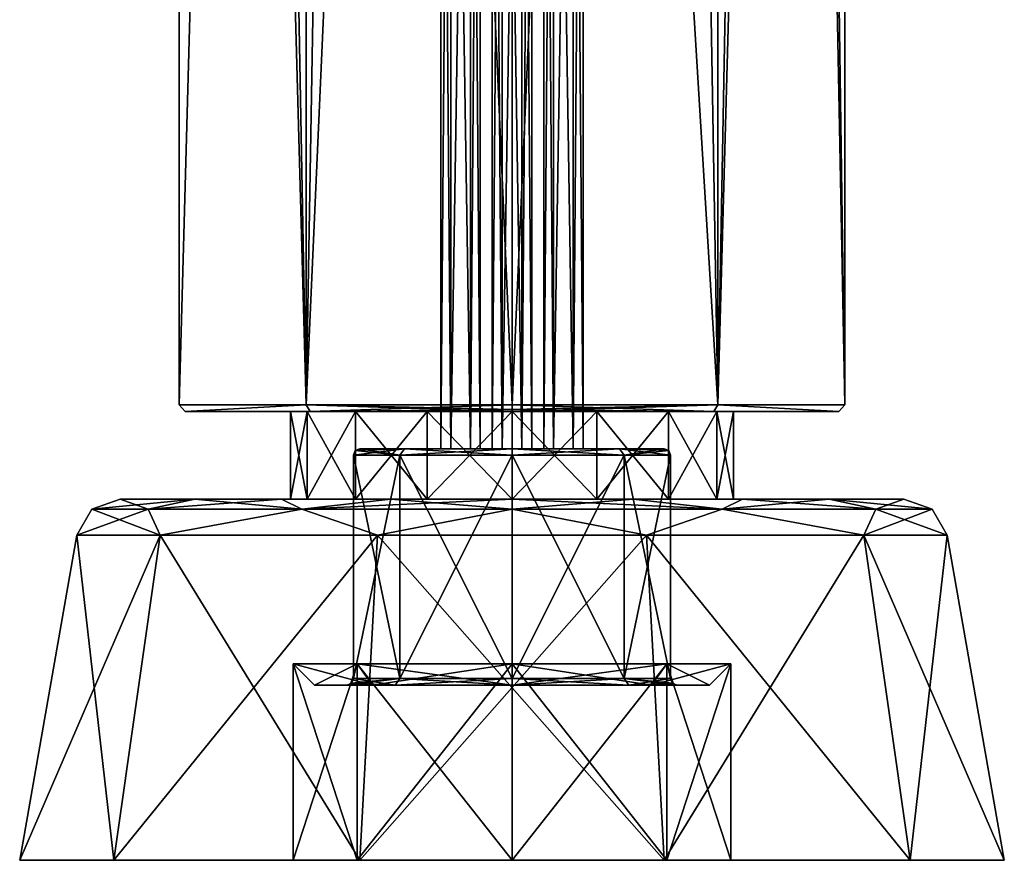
# Model space of a CAD drawing. Header units: millimetres. Extents: x -322 to 175, y 0 to 232.
# Tile 1 of 157: x -322 to -278, y 0 to 38. Entities that reach past the tile are written whole.
import ezdxf

# ---------------------------------------------------------------- set-up
doc = ezdxf.new("R2010")
doc.units = ezdxf.units.MM
doc.header["$LTSCALE"] = 65.185185
for name, color, linetype in [('1', 7, 'CONTINUOUS'), ('11', 7, 'CONTINUOUS'), ('12', 7, 'CONTINUOUS'), ('2', 7, 'CONTINUOUS'), ('218', 7, 'CONTINUOUS'), ('219', 7, 'CONTINUOUS'), ('220', 7, 'CONTINUOUS'), ('221', 7, 'CONTINUOUS'), ('222', 7, 'CONTINUOUS'), ('225', 7, 'CONTINUOUS'), ('226', 7, 'CONTINUOUS'), ('227', 7, 'CONTINUOUS'), ('228', 7, 'CONTINUOUS'), ('229', 7, 'CONTINUOUS'), ('230', 7, 'CONTINUOUS'), ('231', 7, 'CONTINUOUS'), ('232', 7, 'CONTINUOUS'), ('233', 7, 'CONTINUOUS'), ('235', 7, 'CONTINUOUS'), ('236', 7, 'CONTINUOUS'), ('237', 7, 'CONTINUOUS'), ('238', 7, 'CONTINUOUS'), ('239', 7, 'CONTINUOUS'), ('240', 7, 'CONTINUOUS'), ('241', 7, 'CONTINUOUS'), ('242', 7, 'CONTINUOUS'), ('3', 7, 'CONTINUOUS'), ('4', 7, 'CONTINUOUS'), ('5', 7, 'CONTINUOUS'), ('6', 7, 'CONTINUOUS'), ('7', 7, 'CONTINUOUS'), ('8', 7, 'CONTINUOUS'), ('9', 7, 'CONTINUOUS')]:
    doc.layers.add(name, color=color, linetype=linetype)

msp = doc.modelspace()

# ---------------------------------------------------------------- linework, layer by layer
at = {"layer": '1', "linetype": 'CONTINUOUS'}
for points in [[(-314.495, 16.5, -10.523), (-317.912, 16.5), (-303.875, 16.5, -9.354), (-314.495, 16.5, -10.523)], [(-317.912, 16.5), (-314.495, 16.5, 10.523), (-310.125, 16.5), (-317.912, 16.5)], [(-317.912, 16.5), (-310.125, 16.5), (-309.354, 16.5, -3.875), (-317.912, 16.5)], [(-303.875, 16.5, -9.354), (-317.912, 16.5), (-307.159, 16.5, -7.159), (-303.875, 16.5, -9.354)], [(-307.159, 16.5, -7.159), (-317.912, 16.5), (-309.354, 16.5, -3.875), (-307.159, 16.5, -7.159)], [(-310.532, 16.5, -14.489), (-314.495, 16.5, -10.523), (-289.468, 16.5, -14.489), (-310.532, 16.5, -14.489)], [(-289.468, 16.5, -14.489), (-314.495, 16.5, -10.523), (-285.505, 16.5, -10.523), (-289.468, 16.5, -14.489)], [(-285.505, 16.5, -10.523), (-314.495, 16.5, -10.523), (-300, 16.5, -10.125), (-285.505, 16.5, -10.523)], [(-300, 16.5, -10.125), (-314.495, 16.5, -10.523), (-303.875, 16.5, -9.354), (-300, 16.5, -10.125)], [(-310.532, 16.5, 14.489), (-285.505, 16.5, 10.523), (-314.495, 16.5, 10.523), (-310.532, 16.5, 14.489)], [(-314.495, 16.5, 10.523), (-285.505, 16.5, 10.523), (-300, 16.5, 10.125), (-314.495, 16.5, 10.523)], [(-310.125, 16.5), (-314.495, 16.5, 10.523), (-309.354, 16.5, 3.875), (-310.125, 16.5)], [(-309.354, 16.5, 3.875), (-314.495, 16.5, 10.523), (-307.159, 16.5, 7.159), (-309.354, 16.5, 3.875)], [(-307.159, 16.5, 7.159), (-314.495, 16.5, 10.523), (-303.875, 16.5, 9.354), (-307.159, 16.5, 7.159)], [(-303.875, 16.5, 9.354), (-314.495, 16.5, 10.523), (-300, 16.5, 10.125), (-303.875, 16.5, 9.354)], [(-305.537, 16.5, -17.035), (-310.532, 16.5, -14.489), (-294.463, 16.5, -17.035), (-305.537, 16.5, -17.035)], [(-294.463, 16.5, -17.035), (-310.532, 16.5, -14.489), (-289.468, 16.5, -14.489), (-294.463, 16.5, -17.035)], [(-289.468, 16.5, 14.489), (-285.505, 16.5, 10.523), (-310.532, 16.5, 14.489), (-289.468, 16.5, 14.489)], [(-305.537, 16.5, 17.035), (-289.468, 16.5, 14.489), (-310.532, 16.5, 14.489), (-305.537, 16.5, 17.035)], [(-300, 16.5, -17.912), (-305.537, 16.5, -17.035), (-294.463, 16.5, -17.035), (-300, 16.5, -17.912)], [(-294.463, 16.5, 17.035), (-289.468, 16.5, 14.489), (-305.537, 16.5, 17.035), (-294.463, 16.5, 17.035)], [(-300, 16.5, 17.912), (-294.463, 16.5, 17.035), (-305.537, 16.5, 17.035), (-300, 16.5, 17.912)], [(-296.125, 16.5, -9.354), (-285.505, 16.5, -10.523), (-300, 16.5, -10.125), (-296.125, 16.5, -9.354)], [(-300, 16.5, 10.125), (-285.505, 16.5, 10.523), (-296.125, 16.5, 9.354), (-300, 16.5, 10.125)], [(-292.841, 16.5, -7.159), (-285.505, 16.5, -10.523), (-296.125, 16.5, -9.354), (-292.841, 16.5, -7.159)], [(-285.505, 16.5, 10.523), (-282.088, 16.5), (-296.125, 16.5, 9.354), (-285.505, 16.5, 10.523)], [(-296.125, 16.5, 9.354), (-282.088, 16.5), (-292.841, 16.5, 7.159), (-296.125, 16.5, 9.354)], [(-290.646, 16.5, -3.875), (-285.505, 16.5, -10.523), (-292.841, 16.5, -7.159), (-290.646, 16.5, -3.875)], [(-292.841, 16.5, 7.159), (-282.088, 16.5), (-290.646, 16.5, 3.875), (-292.841, 16.5, 7.159)], [(-289.875, 16.5), (-285.505, 16.5, -10.523), (-290.646, 16.5, -3.875), (-289.875, 16.5)], [(-290.646, 16.5, 3.875), (-282.088, 16.5), (-289.875, 16.5), (-290.646, 16.5, 3.875)], [(-282.088, 16.5), (-285.505, 16.5, -10.523), (-289.875, 16.5), (-282.088, 16.5)]]:
    msp.add_3dface(points, dxfattribs=at)
at = {"layer": '11', "linetype": 'CONTINUOUS'}
for points in [[(-315.217, 20.8, 4.944), (-309.405, 20.8, 12.944), (-315.217, 232.2, 4.944), (-315.217, 20.8, 4.944)], [(-315.217, 232.2, 4.944), (-309.405, 20.8, 12.944), (-312.257, 174.5, 10.285), (-315.217, 232.2, 4.944)], [(-315.217, 20.8, -4.944), (-315.217, 20.8, 4.944), (-315.217, 232.2, -4.944), (-315.217, 20.8, -4.944)], [(-315.217, 232.2, -4.944), (-315.217, 20.8, 4.944), (-315.217, 232.2, 4.944), (-315.217, 232.2, -4.944)], [(-309.405, 20.8, -12.944), (-315.217, 20.8, -4.944), (-309.405, 232.2, -12.944), (-309.405, 20.8, -12.944)], [(-309.405, 232.2, -12.944), (-315.217, 20.8, -4.944), (-315.217, 232.2, -4.944), (-309.405, 232.2, -12.944)], [(-300, 20.8, -16), (-309.405, 20.8, -12.944), (-300, 232.2, -16), (-300, 20.8, -16)], [(-300, 232.2, -16), (-309.405, 20.8, -12.944), (-309.405, 232.2, -12.944), (-300, 232.2, -16)], [(-312.257, 174.5, 10.285), (-309.405, 20.8, 12.944), (-306.762, 174.5, 14.501), (-312.257, 174.5, 10.285)], [(-309.405, 20.8, 12.944), (-300, 20.8, 16), (-306.762, 174.5, 14.501), (-309.405, 20.8, 12.944)], [(-306.762, 174.5, 14.501), (-300, 20.8, 16), (-300, 174.5, 16), (-306.762, 174.5, 14.501)]]:
    msp.add_3dface(points, dxfattribs=at)
at = {"layer": '12', "linetype": 'CONTINUOUS'}
for points in [[(-300, 20.8, -16), (-300, 232.2, -16), (-290.595, 232.2, -12.944), (-300, 20.8, -16)], [(-290.595, 20.8, -12.944), (-300, 20.8, -16), (-290.595, 232.2, -12.944), (-290.595, 20.8, -12.944)], [(-284.783, 20.8, -4.944), (-290.595, 20.8, -12.944), (-284.783, 232.2, -4.944), (-284.783, 20.8, -4.944)], [(-284.783, 232.2, -4.944), (-290.595, 20.8, -12.944), (-290.595, 232.2, -12.944), (-284.783, 232.2, -4.944)], [(-287.743, 228.5, 10.285), (-284.783, 20.8, 4.944), (-284.783, 232.2, 4.944), (-287.743, 228.5, 10.285)], [(-284.783, 20.8, 4.944), (-284.783, 20.8, -4.944), (-284.783, 232.2, 4.944), (-284.783, 20.8, 4.944)], [(-284.783, 232.2, 4.944), (-284.783, 20.8, -4.944), (-284.783, 232.2, -4.944), (-284.783, 232.2, 4.944)], [(-287.743, 174.5, 10.285), (-284.783, 20.8, 4.944), (-287.743, 228.5, 10.285), (-287.743, 174.5, 10.285)], [(-300, 174.5, 16), (-300, 20.8, 16), (-290.595, 20.8, 12.944), (-300, 174.5, 16)], [(-300, 174.5, 16), (-290.595, 20.8, 12.944), (-293.238, 174.5, 14.501), (-300, 174.5, 16)], [(-293.238, 174.5, 14.501), (-290.595, 20.8, 12.944), (-287.743, 174.5, 10.285), (-293.238, 174.5, 14.501)], [(-290.595, 20.8, 12.944), (-284.783, 20.8, 4.944), (-287.743, 174.5, 10.285), (-290.595, 20.8, 12.944)]]:
    msp.add_3dface(points, dxfattribs=at)
at = {"layer": '2', "linetype": 'CONTINUOUS'}
for points in [[(-310, 0), (-307.071, 0, 7.071), (-322.5, 0), (-310, 0)], [(-310, 0), (-322.5, 0), (-318.203, 0, -13.225), (-310, 0)], [(-322.5, 0), (-307.071, 0, 7.071), (-318.203, 0, 13.225), (-322.5, 0)], [(-307.071, 0, -7.071), (-310, 0), (-318.203, 0, -13.225), (-307.071, 0, -7.071)], [(-300, 0, -10), (-307.071, 0, -7.071), (-318.203, 0, -13.225), (-300, 0, -10)], [(-281.797, 0, -13.225), (-300, 0, -10), (-318.203, 0, -13.225), (-281.797, 0, -13.225)], [(-307.071, 0, 7.071), (-300, 0, 10), (-318.203, 0, 13.225), (-307.071, 0, 7.071)], [(-318.203, 0, 13.225), (-300, 0, 10), (-281.797, 0, 13.225), (-318.203, 0, 13.225)], [(-306.953, 0, 21.399), (-318.203, 0, 13.225), (-293.047, 0, 21.399), (-306.953, 0, 21.399)], [(-293.047, 0, 21.399), (-318.203, 0, 13.225), (-281.797, 0, 13.225), (-293.047, 0, 21.399)], [(-306.953, 0, -21.399), (-281.797, 0, -13.225), (-318.203, 0, -13.225), (-306.953, 0, -21.399)], [(-293.047, 0, -21.399), (-281.797, 0, -13.225), (-306.953, 0, -21.399), (-293.047, 0, -21.399)], [(-292.929, 0, -7.071), (-300, 0, -10), (-281.797, 0, -13.225), (-292.929, 0, -7.071)], [(-300, 0, 10), (-292.929, 0, 7.071), (-281.797, 0, 13.225), (-300, 0, 10)], [(-290, 0), (-292.929, 0, -7.071), (-277.5, 0), (-290, 0)], [(-277.5, 0), (-292.929, 0, -7.071), (-281.797, 0, -13.225), (-277.5, 0)], [(-292.929, 0, 7.071), (-290, 0), (-281.797, 0, 13.225), (-292.929, 0, 7.071)], [(-281.797, 0, 13.225), (-290, 0), (-277.5, 0), (-281.797, 0, 13.225)]]:
    msp.add_3dface(points, dxfattribs=at)
at = {"layer": '218', "linetype": 'CONTINUOUS'}
for points in [[(-306.382, 8, 6.382), (-309.025, 8), (-305.34, 8, 5.338), (-306.382, 8, 6.382)], [(-309.025, 8), (-306.382, 8, -6.382), (-307.55, 8), (-309.025, 8)], [(-305.34, 8, 5.338), (-309.025, 8), (-307.55, 8), (-305.34, 8, 5.338)], [(-307.55, 8), (-306.382, 8, -6.382), (-305.34, 8, -5.338), (-307.55, 8)], [(-300, 8, 9.025), (-306.382, 8, 6.382), (-300, 8, 7.55), (-300, 8, 9.025)], [(-300, 8, 7.55), (-306.382, 8, 6.382), (-305.34, 8, 5.338), (-300, 8, 7.55)], [(-306.382, 8, -6.382), (-300, 8, -9.025), (-300, 8, -7.55), (-306.382, 8, -6.382)], [(-305.34, 8, -5.338), (-306.382, 8, -6.382), (-300, 8, -7.55), (-305.34, 8, -5.338)], [(-293.618, 8, 6.382), (-300, 8, 9.025), (-300, 8, 7.55), (-293.618, 8, 6.382)], [(-294.66, 8, 5.338), (-293.618, 8, 6.382), (-300, 8, 7.55), (-294.66, 8, 5.338)], [(-300, 8, -9.025), (-293.618, 8, -6.382), (-300, 8, -7.55), (-300, 8, -9.025)], [(-300, 8, -7.55), (-293.618, 8, -6.382), (-294.66, 8, -5.338), (-300, 8, -7.55)], [(-292.45, 8), (-293.618, 8, 6.382), (-294.66, 8, 5.338), (-292.45, 8)], [(-293.618, 8, -6.382), (-290.975, 8), (-294.66, 8, -5.338), (-293.618, 8, -6.382)], [(-290.975, 8), (-292.45, 8), (-294.66, 8, -5.338), (-290.975, 8)], [(-290.975, 8), (-293.618, 8, 6.382), (-292.45, 8), (-290.975, 8)]]:
    msp.add_3dface(points, dxfattribs=at)
at = {"layer": '219', "linetype": 'CONTINUOUS'}
for points in [[(-309.354, 16.5, -3.875), (-310.125, 16.5), (-309.354, 20.5, -3.875), (-309.354, 16.5, -3.875)], [(-310.125, 16.5), (-310.125, 20.5), (-309.354, 20.5, -3.875), (-310.125, 16.5)], [(-307.159, 16.5, -7.159), (-309.354, 16.5, -3.875), (-307.159, 20.5, -7.159), (-307.159, 16.5, -7.159)], [(-309.354, 16.5, -3.875), (-309.354, 20.5, -3.875), (-307.159, 20.5, -7.159), (-309.354, 16.5, -3.875)], [(-303.875, 16.5, -9.354), (-307.159, 16.5, -7.159), (-303.875, 20.5, -9.354), (-303.875, 16.5, -9.354)], [(-307.159, 16.5, -7.159), (-307.159, 20.5, -7.159), (-303.875, 20.5, -9.354), (-307.159, 16.5, -7.159)], [(-300, 16.5, -10.125), (-303.875, 16.5, -9.354), (-300, 20.5, -10.125), (-300, 16.5, -10.125)], [(-303.875, 16.5, -9.354), (-303.875, 20.5, -9.354), (-300, 20.5, -10.125), (-303.875, 16.5, -9.354)], [(-296.125, 16.5, -9.354), (-300, 16.5, -10.125), (-296.125, 20.5, -9.354), (-296.125, 16.5, -9.354)], [(-300, 16.5, -10.125), (-300, 20.5, -10.125), (-296.125, 20.5, -9.354), (-300, 16.5, -10.125)], [(-292.841, 16.5, -7.159), (-296.125, 16.5, -9.354), (-292.841, 20.5, -7.159), (-292.841, 16.5, -7.159)], [(-296.125, 16.5, -9.354), (-296.125, 20.5, -9.354), (-292.841, 20.5, -7.159), (-296.125, 16.5, -9.354)], [(-290.646, 16.5, -3.875), (-292.841, 16.5, -7.159), (-290.646, 20.5, -3.875), (-290.646, 16.5, -3.875)], [(-292.841, 16.5, -7.159), (-292.841, 20.5, -7.159), (-290.646, 20.5, -3.875), (-292.841, 16.5, -7.159)], [(-289.875, 16.5), (-290.646, 16.5, -3.875), (-289.875, 20.5), (-289.875, 16.5)], [(-290.646, 16.5, -3.875), (-290.646, 20.5, -3.875), (-289.875, 20.5), (-290.646, 16.5, -3.875)]]:
    msp.add_3dface(points, dxfattribs=at)
at = {"layer": '220', "linetype": 'CONTINUOUS'}
for points in [[(-310.125, 16.5), (-309.354, 16.5, 3.875), (-310.125, 20.5), (-310.125, 16.5)], [(-310.125, 20.5), (-309.354, 16.5, 3.875), (-309.354, 20.5, 3.875), (-310.125, 20.5)], [(-309.354, 16.5, 3.875), (-307.159, 16.5, 7.159), (-309.354, 20.5, 3.875), (-309.354, 16.5, 3.875)], [(-307.159, 16.5, 7.159), (-307.159, 20.5, 7.159), (-309.354, 20.5, 3.875), (-307.159, 16.5, 7.159)], [(-307.159, 16.5, 7.159), (-303.875, 16.5, 9.354), (-307.159, 20.5, 7.159), (-307.159, 16.5, 7.159)], [(-303.875, 16.5, 9.354), (-303.875, 20.5, 9.354), (-307.159, 20.5, 7.159), (-303.875, 16.5, 9.354)], [(-303.875, 16.5, 9.354), (-300, 16.5, 10.125), (-303.875, 20.5, 9.354), (-303.875, 16.5, 9.354)], [(-300, 16.5, 10.125), (-300, 20.5, 10.125), (-303.875, 20.5, 9.354), (-300, 16.5, 10.125)], [(-300, 16.5, 10.125), (-296.125, 16.5, 9.354), (-300, 20.5, 10.125), (-300, 16.5, 10.125)], [(-296.125, 16.5, 9.354), (-296.125, 20.5, 9.354), (-300, 20.5, 10.125), (-296.125, 16.5, 9.354)], [(-296.125, 16.5, 9.354), (-292.841, 16.5, 7.159), (-296.125, 20.5, 9.354), (-296.125, 16.5, 9.354)], [(-292.841, 16.5, 7.159), (-292.841, 20.5, 7.159), (-296.125, 20.5, 9.354), (-292.841, 16.5, 7.159)], [(-292.841, 16.5, 7.159), (-290.646, 16.5, 3.875), (-292.841, 20.5, 7.159), (-292.841, 16.5, 7.159)], [(-290.646, 16.5, 3.875), (-290.646, 20.5, 3.875), (-292.841, 20.5, 7.159), (-290.646, 16.5, 3.875)], [(-290.646, 16.5, 3.875), (-289.875, 16.5), (-290.646, 20.5, 3.875), (-290.646, 16.5, 3.875)], [(-289.875, 16.5), (-289.875, 20.5), (-290.646, 20.5, 3.875), (-289.875, 16.5)]]:
    msp.add_3dface(points, dxfattribs=at)
at = {"layer": '221', "linetype": 'CONTINUOUS'}
for points in [[(-314.931, 20.5, -4.852), (-314.931, 20.5, 4.852), (-315.217, 20.8, -4.944), (-314.931, 20.5, -4.852)], [(-314.931, 20.5, -4.852), (-315.217, 20.8, -4.944), (-309.405, 20.8, -12.944), (-314.931, 20.5, -4.852)], [(-314.931, 20.5, 4.852), (-309.405, 20.8, 12.944), (-315.217, 20.8, 4.944), (-314.931, 20.5, 4.852)], [(-314.931, 20.5, 4.852), (-315.217, 20.8, 4.944), (-315.217, 20.8, -4.944), (-314.931, 20.5, 4.852)], [(-309.227, 20.5, -12.703), (-314.931, 20.5, -4.852), (-309.405, 20.8, -12.944), (-309.227, 20.5, -12.703)], [(-314.931, 20.5, 4.852), (-309.227, 20.5, 12.703), (-309.405, 20.8, 12.944), (-314.931, 20.5, 4.852)], [(-309.227, 20.5, -12.703), (-309.405, 20.8, -12.944), (-300, 20.8, -16), (-309.227, 20.5, -12.703)], [(-309.227, 20.5, 12.703), (-300, 20.5, 15.7), (-309.405, 20.8, 12.944), (-309.227, 20.5, 12.703)], [(-309.405, 20.8, 12.944), (-300, 20.5, 15.7), (-300, 20.588, 15.912), (-309.405, 20.8, 12.944)], [(-300, 20.8, 16), (-309.405, 20.8, 12.944), (-300, 20.588, 15.912), (-300, 20.8, 16)], [(-309.227, 20.5, -12.703), (-300, 20.8, -16), (-300, 20.588, -15.912), (-309.227, 20.5, -12.703)], [(-300, 20.5, -15.7), (-309.227, 20.5, -12.703), (-300, 20.588, -15.912), (-300, 20.5, -15.7)]]:
    msp.add_3dface(points, dxfattribs=at)
at = {"layer": '222', "linetype": 'CONTINUOUS'}
for points in [[(-290.773, 20.5, -12.703), (-300, 20.5, -15.7), (-290.595, 20.8, -12.944), (-290.773, 20.5, -12.703)], [(-290.595, 20.8, -12.944), (-300, 20.5, -15.7), (-300, 20.588, -15.912), (-290.595, 20.8, -12.944)], [(-300, 20.8, 16), (-290.773, 20.5, 12.703), (-290.595, 20.8, 12.944), (-300, 20.8, 16)], [(-290.773, 20.5, 12.703), (-300, 20.8, 16), (-300, 20.588, 15.912), (-290.773, 20.5, 12.703)], [(-300, 20.8, -16), (-290.595, 20.8, -12.944), (-300, 20.588, -15.912), (-300, 20.8, -16)], [(-290.773, 20.5, 12.703), (-285.069, 20.5, 4.852), (-290.595, 20.8, 12.944), (-290.773, 20.5, 12.703)], [(-285.069, 20.5, -4.852), (-290.773, 20.5, -12.703), (-290.595, 20.8, -12.944), (-285.069, 20.5, -4.852)], [(-285.069, 20.5, 4.852), (-284.783, 20.8, 4.944), (-290.595, 20.8, 12.944), (-285.069, 20.5, 4.852)], [(-285.069, 20.5, -4.852), (-290.595, 20.8, -12.944), (-284.783, 20.8, -4.944), (-285.069, 20.5, -4.852)], [(-285.069, 20.5, 4.852), (-285.069, 20.5, -4.852), (-284.783, 20.8, 4.944), (-285.069, 20.5, 4.852)], [(-285.069, 20.5, -4.852), (-284.783, 20.8, -4.944), (-284.783, 20.8, 4.944), (-285.069, 20.5, -4.852)], [(-300, 20.5, 15.7), (-290.773, 20.5, 12.703), (-300, 20.588, 15.912), (-300, 20.5, 15.7)]]:
    msp.add_3dface(points, dxfattribs=at)
at = {"layer": '225', "linetype": 'CONTINUOUS'}
for points in [[(-310, 8.975), (-307.071, 8.975, -7.071), (-309.025, 8), (-310, 8.975)], [(-309.025, 8), (-307.071, 8.975, -7.071), (-306.382, 8, -6.382), (-309.025, 8)], [(-307.071, 8.975, -7.071), (-300, 8.975, -10), (-306.382, 8, -6.382), (-307.071, 8.975, -7.071)], [(-300, 8.975, -10), (-300, 8, -9.025), (-306.382, 8, -6.382), (-300, 8.975, -10)], [(-300, 8.975, -10), (-292.929, 8.975, -7.071), (-300, 8, -9.025), (-300, 8.975, -10)], [(-292.929, 8.975, -7.071), (-293.618, 8, -6.382), (-300, 8, -9.025), (-292.929, 8.975, -7.071)], [(-292.929, 8.975, -7.071), (-290, 8.975), (-293.618, 8, -6.382), (-292.929, 8.975, -7.071)], [(-290, 8.975), (-290.975, 8), (-293.618, 8, -6.382), (-290, 8.975)]]:
    msp.add_3dface(points, dxfattribs=at)
at = {"layer": '226', "linetype": 'CONTINUOUS'}
for points in [[(-307.071, 8.975, 7.071), (-310, 8.975), (-306.382, 8, 6.382), (-307.071, 8.975, 7.071)], [(-310, 8.975), (-309.025, 8), (-306.382, 8, 6.382), (-310, 8.975)], [(-300, 8.975, 10), (-307.071, 8.975, 7.071), (-300, 8, 9.025), (-300, 8.975, 10)], [(-307.071, 8.975, 7.071), (-306.382, 8, 6.382), (-300, 8, 9.025), (-307.071, 8.975, 7.071)], [(-292.929, 8.975, 7.071), (-300, 8.975, 10), (-293.618, 8, 6.382), (-292.929, 8.975, 7.071)], [(-300, 8.975, 10), (-300, 8, 9.025), (-293.618, 8, 6.382), (-300, 8.975, 10)], [(-292.929, 8.975, 7.071), (-293.618, 8, 6.382), (-290.975, 8), (-292.929, 8.975, 7.071)], [(-290, 8.975), (-292.929, 8.975, 7.071), (-290.975, 8), (-290, 8.975)]]:
    msp.add_3dface(points, dxfattribs=at)
at = {"layer": '227', "linetype": 'CONTINUOUS'}
for points in [[(-306.95, 18.8), (-304.915, 18.8, -4.914), (-304.915, 18.8, 4.914), (-306.95, 18.8)], [(-304.915, 18.8, -4.914), (-300, 18.8, -6.95), (-303.25, 18.8), (-304.915, 18.8, -4.914)], [(-304.915, 18.8, 4.914), (-304.915, 18.8, -4.914), (-303.25, 18.8), (-304.915, 18.8, 4.914)], [(-300, 18.8, 6.95), (-304.915, 18.8, 4.914), (-300.45, 18.8, 3.129), (-300, 18.8, 6.95)], [(-300.45, 18.8, 3.129), (-304.915, 18.8, 4.914), (-300.9, 18.8, 2.35), (-300.45, 18.8, 3.129)], [(-300.9, 18.8, 2.35), (-304.915, 18.8, 4.914), (-301.9, 18.8, 0.779), (-300.9, 18.8, 2.35)], [(-301.9, 18.8, 0.779), (-304.915, 18.8, 4.914), (-302.8, 18.8, 0.779), (-301.9, 18.8, 0.779)], [(-302.8, 18.8, 0.779), (-304.915, 18.8, 4.914), (-303.25, 18.8), (-302.8, 18.8, 0.779)], [(-303.25, 18.8), (-300, 18.8, -6.95), (-302.8, 18.8, -0.779), (-303.25, 18.8)], [(-302.8, 18.8, -0.779), (-300, 18.8, -6.95), (-301.9, 18.8, -0.779), (-302.8, 18.8, -0.779)], [(-300, 18.8, -6.95), (-301.45, 18.8), (-301.9, 18.8, -0.779), (-300, 18.8, -6.95)], [(-301.45, 18.8), (-300.9, 18.8, 2.35), (-301.9, 18.8, 0.779), (-301.45, 18.8)], [(-300, 18.8, -6.95), (-300.9, 18.8, -2.35), (-301.45, 18.8), (-300, 18.8, -6.95)], [(-300.9, 18.8, -2.35), (-300.9, 18.8, 2.35), (-301.45, 18.8), (-300.9, 18.8, -2.35)], [(-300.9, 18.8, -2.35), (-300, 18.8, -6.95), (-300.45, 18.8, -3.129), (-300.9, 18.8, -2.35)], [(-300.45, 18.8, 1.571), (-300.9, 18.8, 2.35), (-300.45, 18.8, -1.571), (-300.45, 18.8, 1.571)], [(-300.45, 18.8, -1.571), (-300.9, 18.8, 2.35), (-300.9, 18.8, -2.35), (-300.45, 18.8, -1.571)], [(-300.45, 18.8, -3.129), (-300, 18.8, -6.95), (-299.55, 18.8, -3.129), (-300.45, 18.8, -3.129)], [(-299.55, 18.8, 3.129), (-300, 18.8, 6.95), (-300.45, 18.8, 3.129), (-299.55, 18.8, 3.129)], [(-299.55, 18.8, 1.571), (-300.45, 18.8, 1.571), (-299.55, 18.8, -1.571), (-299.55, 18.8, 1.571)], [(-299.55, 18.8, -1.571), (-300.45, 18.8, 1.571), (-300.45, 18.8, -1.571), (-299.55, 18.8, -1.571)], [(-300, 18.8, -6.95), (-295.085, 18.8, -4.914), (-299.55, 18.8, -3.129), (-300, 18.8, -6.95)], [(-295.085, 18.8, 4.914), (-300, 18.8, 6.95), (-296.75, 18.8), (-295.085, 18.8, 4.914)], [(-299.1, 18.8, 2.35), (-300, 18.8, 6.95), (-299.55, 18.8, 3.129), (-299.1, 18.8, 2.35)], [(-300, 18.8, 6.95), (-299.1, 18.8, 2.35), (-298.55, 18.8), (-300, 18.8, 6.95)], [(-296.75, 18.8), (-300, 18.8, 6.95), (-297.2, 18.8, 0.779), (-296.75, 18.8)], [(-297.2, 18.8, 0.779), (-300, 18.8, 6.95), (-298.1, 18.8, 0.779), (-297.2, 18.8, 0.779)], [(-298.1, 18.8, 0.779), (-300, 18.8, 6.95), (-298.55, 18.8), (-298.1, 18.8, 0.779)], [(-295.085, 18.8, -4.914), (-299.1, 18.8, -2.35), (-299.55, 18.8, -3.129), (-295.085, 18.8, -4.914)], [(-299.1, 18.8, 2.35), (-299.55, 18.8, 1.571), (-299.1, 18.8, -2.35), (-299.1, 18.8, 2.35)], [(-299.1, 18.8, -2.35), (-299.55, 18.8, 1.571), (-299.55, 18.8, -1.571), (-299.1, 18.8, -2.35)], [(-299.1, 18.8, -2.35), (-295.085, 18.8, -4.914), (-298.1, 18.8, -0.779), (-299.1, 18.8, -2.35)], [(-299.1, 18.8, 2.35), (-299.1, 18.8, -2.35), (-298.55, 18.8), (-299.1, 18.8, 2.35)], [(-298.55, 18.8), (-299.1, 18.8, -2.35), (-298.1, 18.8, -0.779), (-298.55, 18.8)], [(-298.1, 18.8, -0.779), (-295.085, 18.8, -4.914), (-297.2, 18.8, -0.779), (-298.1, 18.8, -0.779)], [(-295.085, 18.8, -4.914), (-296.75, 18.8), (-297.2, 18.8, -0.779), (-295.085, 18.8, -4.914)], [(-295.085, 18.8, -4.914), (-295.085, 18.8, 4.914), (-296.75, 18.8), (-295.085, 18.8, -4.914)], [(-295.085, 18.8, -4.914), (-293.05, 18.8), (-295.085, 18.8, 4.914), (-295.085, 18.8, -4.914)]]:
    msp.add_3dface(points, dxfattribs=at)
at = {"layer": '228', "linetype": 'CONTINUOUS'}
for points in [[(-305.127, 8.3, 5.127), (-307.25, 8.3), (-305.127, 18.5, 5.127), (-305.127, 8.3, 5.127)], [(-305.127, 18.5, 5.127), (-307.25, 8.3), (-307.25, 18.5), (-305.127, 18.5, 5.127)], [(-300, 8.3, 7.25), (-305.127, 8.3, 5.127), (-300, 18.5, 7.25), (-300, 8.3, 7.25)], [(-300, 18.5, 7.25), (-305.127, 8.3, 5.127), (-305.127, 18.5, 5.127), (-300, 18.5, 7.25)], [(-294.873, 8.3, 5.127), (-300, 8.3, 7.25), (-294.873, 18.5, 5.127), (-294.873, 8.3, 5.127)], [(-294.873, 18.5, 5.127), (-300, 8.3, 7.25), (-300, 18.5, 7.25), (-294.873, 18.5, 5.127)], [(-292.75, 8.3), (-294.873, 8.3, 5.127), (-292.75, 18.5), (-292.75, 8.3)], [(-292.75, 18.5), (-294.873, 8.3, 5.127), (-294.873, 18.5, 5.127), (-292.75, 18.5)]]:
    msp.add_3dface(points, dxfattribs=at)
at = {"layer": '229', "linetype": 'CONTINUOUS'}
for points in [[(-307.25, 18.5), (-307.25, 8.3), (-305.127, 8.3, -5.127), (-307.25, 18.5)], [(-307.25, 18.5), (-305.127, 8.3, -5.127), (-305.127, 18.5, -5.127), (-307.25, 18.5)], [(-305.127, 8.3, -5.127), (-300, 8.3, -7.25), (-305.127, 18.5, -5.127), (-305.127, 8.3, -5.127)], [(-305.127, 18.5, -5.127), (-300, 8.3, -7.25), (-300, 18.5, -7.25), (-305.127, 18.5, -5.127)], [(-300, 8.3, -7.25), (-294.873, 8.3, -5.127), (-300, 18.5, -7.25), (-300, 8.3, -7.25)], [(-300, 18.5, -7.25), (-294.873, 8.3, -5.127), (-294.873, 18.5, -5.127), (-300, 18.5, -7.25)], [(-292.75, 8.3), (-292.75, 18.5), (-294.873, 18.5, -5.127), (-292.75, 8.3)], [(-294.873, 8.3, -5.127), (-292.75, 8.3), (-294.873, 18.5, -5.127), (-294.873, 8.3, -5.127)]]:
    msp.add_3dface(points, dxfattribs=at)
at = {"layer": '230', "linetype": 'CONTINUOUS'}
for points in [[(-305.34, 8, 5.338), (-307.55, 8), (-305.127, 8.3, 5.127), (-305.34, 8, 5.338)], [(-305.127, 8.3, 5.127), (-307.55, 8), (-307.338, 8.088, 0), (-305.127, 8.3, 5.127)], [(-307.25, 8.3), (-305.127, 8.3, 5.127), (-307.338, 8.088, 0), (-307.25, 8.3)], [(-300, 8, 7.55), (-305.34, 8, 5.338), (-300, 8.3, 7.25), (-300, 8, 7.55)], [(-305.34, 8, 5.338), (-305.127, 8.3, 5.127), (-300, 8.3, 7.25), (-305.34, 8, 5.338)], [(-294.66, 8, 5.338), (-300, 8, 7.55), (-294.873, 8.3, 5.127), (-294.66, 8, 5.338)], [(-300, 8, 7.55), (-300, 8.3, 7.25), (-294.873, 8.3, 5.127), (-300, 8, 7.55)], [(-294.66, 8, 5.338), (-294.873, 8.3, 5.127), (-292.75, 8.3), (-294.66, 8, 5.338)], [(-294.66, 8, 5.338), (-292.75, 8.3), (-292.662, 8.088, 0), (-294.66, 8, 5.338)], [(-292.45, 8), (-294.66, 8, 5.338), (-292.662, 8.088, 0), (-292.45, 8)]]:
    msp.add_3dface(points, dxfattribs=at)
at = {"layer": '231', "linetype": 'CONTINUOUS'}
for points in [[(-305.34, 8, -5.338), (-307.25, 8.3), (-307.338, 8.088, 0), (-305.34, 8, -5.338)], [(-307.25, 8.3), (-305.34, 8, -5.338), (-305.127, 8.3, -5.127), (-307.25, 8.3)], [(-305.34, 8, -5.338), (-300, 8, -7.55), (-305.127, 8.3, -5.127), (-305.34, 8, -5.338)], [(-300, 8, -7.55), (-300, 8.3, -7.25), (-305.127, 8.3, -5.127), (-300, 8, -7.55)], [(-300, 8, -7.55), (-294.66, 8, -5.338), (-300, 8.3, -7.25), (-300, 8, -7.55)], [(-294.66, 8, -5.338), (-294.873, 8.3, -5.127), (-300, 8.3, -7.25), (-294.66, 8, -5.338)], [(-294.66, 8, -5.338), (-292.45, 8), (-294.873, 8.3, -5.127), (-294.66, 8, -5.338)], [(-294.873, 8.3, -5.127), (-292.45, 8), (-292.662, 8.088, 0), (-294.873, 8.3, -5.127)], [(-292.75, 8.3), (-294.873, 8.3, -5.127), (-292.662, 8.088, 0), (-292.75, 8.3)], [(-307.55, 8), (-305.34, 8, -5.338), (-307.338, 8.088, 0), (-307.55, 8)]]:
    msp.add_3dface(points, dxfattribs=at)
at = {"layer": '232', "linetype": 'CONTINUOUS'}
for points in [[(-304.915, 18.8, 4.914), (-305.127, 18.5, 5.127), (-307.25, 18.5), (-304.915, 18.8, 4.914)], [(-304.915, 18.8, 4.914), (-307.25, 18.5), (-307.162, 18.712, 0), (-304.915, 18.8, 4.914)], [(-306.95, 18.8), (-304.915, 18.8, 4.914), (-307.162, 18.712, 0), (-306.95, 18.8)], [(-304.915, 18.8, 4.914), (-300, 18.8, 6.95), (-305.127, 18.5, 5.127), (-304.915, 18.8, 4.914)], [(-300, 18.8, 6.95), (-300, 18.5, 7.25), (-305.127, 18.5, 5.127), (-300, 18.8, 6.95)], [(-300, 18.8, 6.95), (-295.085, 18.8, 4.914), (-300, 18.5, 7.25), (-300, 18.8, 6.95)], [(-295.085, 18.8, 4.914), (-294.873, 18.5, 5.127), (-300, 18.5, 7.25), (-295.085, 18.8, 4.914)], [(-295.085, 18.8, 4.914), (-293.05, 18.8), (-294.873, 18.5, 5.127), (-295.085, 18.8, 4.914)], [(-294.873, 18.5, 5.127), (-293.05, 18.8), (-292.838, 18.712, 0), (-294.873, 18.5, 5.127)], [(-292.75, 18.5), (-294.873, 18.5, 5.127), (-292.838, 18.712, 0), (-292.75, 18.5)]]:
    msp.add_3dface(points, dxfattribs=at)
at = {"layer": '233', "linetype": 'CONTINUOUS'}
for points in [[(-307.25, 18.5), (-305.127, 18.5, -5.127), (-307.162, 18.712, 0), (-307.25, 18.5)], [(-305.127, 18.5, -5.127), (-306.95, 18.8), (-307.162, 18.712, 0), (-305.127, 18.5, -5.127)], [(-304.915, 18.8, -4.914), (-306.95, 18.8), (-305.127, 18.5, -5.127), (-304.915, 18.8, -4.914)], [(-304.915, 18.8, -4.914), (-305.127, 18.5, -5.127), (-300, 18.5, -7.25), (-304.915, 18.8, -4.914)], [(-300, 18.8, -6.95), (-304.915, 18.8, -4.914), (-300, 18.5, -7.25), (-300, 18.8, -6.95)], [(-295.085, 18.8, -4.914), (-300, 18.8, -6.95), (-294.873, 18.5, -5.127), (-295.085, 18.8, -4.914)], [(-300, 18.8, -6.95), (-300, 18.5, -7.25), (-294.873, 18.5, -5.127), (-300, 18.8, -6.95)], [(-293.05, 18.8), (-295.085, 18.8, -4.914), (-292.838, 18.712, 0), (-293.05, 18.8)], [(-292.75, 18.5), (-295.085, 18.8, -4.914), (-294.873, 18.5, -5.127), (-292.75, 18.5)], [(-295.085, 18.8, -4.914), (-292.75, 18.5), (-292.838, 18.712, 0), (-295.085, 18.8, -4.914)]]:
    msp.add_3dface(points, dxfattribs=at)
at = {"layer": '235', "linetype": 'CONTINUOUS'}
for points in [[(-300.45, 18.8, 3.129), (-300.9, 18.8, 2.35), (-300.45, 76.07, 3.129), (-300.45, 18.8, 3.129)], [(-300.45, 76.07, 3.129), (-300.9, 18.8, 2.35), (-300.9, 76.07, 2.35), (-300.45, 76.07, 3.129)], [(-299.55, 18.8, 3.129), (-300.45, 18.8, 3.129), (-299.55, 76.07, 3.129), (-299.55, 18.8, 3.129)], [(-299.55, 76.07, 3.129), (-300.45, 18.8, 3.129), (-300.45, 76.07, 3.129), (-299.55, 76.07, 3.129)], [(-299.1, 18.8, 2.35), (-299.55, 18.8, 3.129), (-299.1, 76.07, 2.35), (-299.1, 18.8, 2.35)], [(-299.1, 76.07, 2.35), (-299.55, 18.8, 3.129), (-299.55, 76.07, 3.129), (-299.1, 76.07, 2.35)]]:
    msp.add_3dface(points, dxfattribs=at)
at = {"layer": '236', "linetype": 'CONTINUOUS'}
for points in [[(-300.9, 18.8, 2.35), (-300.45, 18.8, 1.571), (-300.9, 76.07, 2.35), (-300.9, 18.8, 2.35)], [(-300.9, 76.07, 2.35), (-300.45, 18.8, 1.571), (-300.45, 76.07, 1.571), (-300.9, 76.07, 2.35)], [(-300.45, 18.8, 1.571), (-299.55, 18.8, 1.571), (-300.45, 76.07, 1.571), (-300.45, 18.8, 1.571)], [(-300.45, 76.07, 1.571), (-299.55, 18.8, 1.571), (-299.55, 76.07, 1.571), (-300.45, 76.07, 1.571)], [(-299.55, 18.8, 1.571), (-299.1, 18.8, 2.35), (-299.55, 76.07, 1.571), (-299.55, 18.8, 1.571)], [(-299.1, 18.8, 2.35), (-299.1, 76.07, 2.35), (-299.55, 76.07, 1.571), (-299.1, 18.8, 2.35)]]:
    msp.add_3dface(points, dxfattribs=at)
at = {"layer": '237', "linetype": 'CONTINUOUS'}
for points in [[(-300.45, 18.8, -1.571), (-300.9, 18.8, -2.35), (-300.45, 76.07, -1.571), (-300.45, 18.8, -1.571)], [(-300.45, 76.07, -1.571), (-300.9, 18.8, -2.35), (-300.9, 76.07, -2.35), (-300.45, 76.07, -1.571)], [(-299.55, 18.8, -1.571), (-300.45, 18.8, -1.571), (-299.55, 76.07, -1.571), (-299.55, 18.8, -1.571)], [(-299.55, 76.07, -1.571), (-300.45, 18.8, -1.571), (-300.45, 76.07, -1.571), (-299.55, 76.07, -1.571)], [(-299.1, 18.8, -2.35), (-299.55, 18.8, -1.571), (-299.1, 76.07, -2.35), (-299.1, 18.8, -2.35)], [(-299.1, 76.07, -2.35), (-299.55, 18.8, -1.571), (-299.55, 76.07, -1.571), (-299.1, 76.07, -2.35)]]:
    msp.add_3dface(points, dxfattribs=at)
at = {"layer": '238', "linetype": 'CONTINUOUS'}
for points in [[(-300.9, 18.8, -2.35), (-300.45, 18.8, -3.129), (-300.9, 76.07, -2.35), (-300.9, 18.8, -2.35)], [(-300.9, 76.07, -2.35), (-300.45, 18.8, -3.129), (-300.45, 76.07, -3.129), (-300.9, 76.07, -2.35)], [(-300.45, 18.8, -3.129), (-299.55, 18.8, -3.129), (-300.45, 76.07, -3.129), (-300.45, 18.8, -3.129)], [(-300.45, 76.07, -3.129), (-299.55, 18.8, -3.129), (-299.55, 76.07, -3.129), (-300.45, 76.07, -3.129)], [(-299.55, 18.8, -3.129), (-299.1, 18.8, -2.35), (-299.55, 76.07, -3.129), (-299.55, 18.8, -3.129)], [(-299.1, 18.8, -2.35), (-299.1, 76.07, -2.35), (-299.55, 76.07, -3.129), (-299.1, 18.8, -2.35)]]:
    msp.add_3dface(points, dxfattribs=at)
at = {"layer": '239', "linetype": 'CONTINUOUS'}
for points in [[(-302.8, 18.8, 0.779), (-303.25, 18.8), (-302.8, 76.07, 0.779), (-302.8, 18.8, 0.779)], [(-303.25, 18.8), (-303.25, 76.07), (-302.8, 76.07, 0.779), (-303.25, 18.8)], [(-301.9, 18.8, 0.779), (-302.8, 18.8, 0.779), (-301.9, 76.07, 0.779), (-301.9, 18.8, 0.779)], [(-302.8, 18.8, 0.779), (-302.8, 76.07, 0.779), (-301.9, 76.07, 0.779), (-302.8, 18.8, 0.779)], [(-301.45, 18.8), (-301.9, 18.8, 0.779), (-301.45, 76.07), (-301.45, 18.8)], [(-301.45, 76.07), (-301.9, 18.8, 0.779), (-301.9, 76.07, 0.779), (-301.45, 76.07)]]:
    msp.add_3dface(points, dxfattribs=at)
at = {"layer": '240', "linetype": 'CONTINUOUS'}
for points in [[(-303.25, 18.8), (-302.8, 18.8, -0.779), (-303.25, 76.07), (-303.25, 18.8)], [(-302.8, 18.8, -0.779), (-302.8, 76.07, -0.779), (-303.25, 76.07), (-302.8, 18.8, -0.779)], [(-302.8, 18.8, -0.779), (-301.9, 18.8, -0.779), (-302.8, 76.07, -0.779), (-302.8, 18.8, -0.779)], [(-301.9, 18.8, -0.779), (-301.9, 76.07, -0.779), (-302.8, 76.07, -0.779), (-301.9, 18.8, -0.779)], [(-301.9, 18.8, -0.779), (-301.45, 18.8), (-301.9, 76.07, -0.779), (-301.9, 18.8, -0.779)], [(-301.45, 18.8), (-301.45, 76.07), (-301.9, 76.07, -0.779), (-301.45, 18.8)]]:
    msp.add_3dface(points, dxfattribs=at)
at = {"layer": '241', "linetype": 'CONTINUOUS'}
for points in [[(-298.1, 18.8, 0.779), (-298.55, 18.8), (-298.1, 76.07, 0.779), (-298.1, 18.8, 0.779)], [(-298.1, 76.07, 0.779), (-298.55, 18.8), (-298.55, 76.07), (-298.1, 76.07, 0.779)], [(-297.2, 18.8, 0.779), (-298.1, 18.8, 0.779), (-297.2, 76.07, 0.779), (-297.2, 18.8, 0.779)], [(-297.2, 76.07, 0.779), (-298.1, 18.8, 0.779), (-298.1, 76.07, 0.779), (-297.2, 76.07, 0.779)], [(-296.75, 18.8), (-297.2, 18.8, 0.779), (-296.75, 76.07), (-296.75, 18.8)], [(-296.75, 76.07), (-297.2, 18.8, 0.779), (-297.2, 76.07, 0.779), (-296.75, 76.07)]]:
    msp.add_3dface(points, dxfattribs=at)
at = {"layer": '242', "linetype": 'CONTINUOUS'}
for points in [[(-298.55, 18.8), (-298.1, 18.8, -0.779), (-298.55, 76.07), (-298.55, 18.8)], [(-298.55, 76.07), (-298.1, 18.8, -0.779), (-298.1, 76.07, -0.779), (-298.55, 76.07)], [(-298.1, 18.8, -0.779), (-297.2, 18.8, -0.779), (-298.1, 76.07, -0.779), (-298.1, 18.8, -0.779)], [(-298.1, 76.07, -0.779), (-297.2, 18.8, -0.779), (-297.2, 76.07, -0.779), (-298.1, 76.07, -0.779)], [(-297.2, 18.8, -0.779), (-296.75, 18.8), (-297.2, 76.07, -0.779), (-297.2, 18.8, -0.779)], [(-296.75, 18.8), (-296.75, 76.07), (-297.2, 76.07, -0.779), (-296.75, 18.8)]]:
    msp.add_3dface(points, dxfattribs=at)
at = {"layer": '3', "linetype": 'CONTINUOUS'}
for points in [[(-307.071, 0, 7.071), (-310, 0), (-307.071, 8.975, 7.071), (-307.071, 0, 7.071)], [(-307.071, 8.975, 7.071), (-310, 0), (-310, 8.975), (-307.071, 8.975, 7.071)], [(-300, 0, 10), (-307.071, 0, 7.071), (-300, 8.975, 10), (-300, 0, 10)], [(-300, 8.975, 10), (-307.071, 0, 7.071), (-307.071, 8.975, 7.071), (-300, 8.975, 10)], [(-292.929, 0, 7.071), (-300, 0, 10), (-292.929, 8.975, 7.071), (-292.929, 0, 7.071)], [(-292.929, 8.975, 7.071), (-300, 0, 10), (-300, 8.975, 10), (-292.929, 8.975, 7.071)], [(-290, 0), (-292.929, 0, 7.071), (-290, 8.975), (-290, 0)], [(-290, 8.975), (-292.929, 0, 7.071), (-292.929, 8.975, 7.071), (-290, 8.975)]]:
    msp.add_3dface(points, dxfattribs=at)
at = {"layer": '4', "linetype": 'CONTINUOUS'}
for points in [[(-310, 0), (-307.071, 0, -7.071), (-310, 8.975), (-310, 0)], [(-310, 8.975), (-307.071, 0, -7.071), (-307.071, 8.975, -7.071), (-310, 8.975)], [(-307.071, 0, -7.071), (-300, 0, -10), (-307.071, 8.975, -7.071), (-307.071, 0, -7.071)], [(-307.071, 8.975, -7.071), (-300, 0, -10), (-300, 8.975, -10), (-307.071, 8.975, -7.071)], [(-300, 0, -10), (-292.929, 0, -7.071), (-300, 8.975, -10), (-300, 0, -10)], [(-300, 8.975, -10), (-292.929, 0, -7.071), (-292.929, 8.975, -7.071), (-300, 8.975, -10)], [(-292.929, 0, -7.071), (-290, 0), (-292.929, 8.975, -7.071), (-292.929, 0, -7.071)], [(-290, 0), (-290, 8.975), (-292.929, 8.975, -7.071), (-290, 0)]]:
    msp.add_3dface(points, dxfattribs=at)
at = {"layer": '5', "linetype": 'CONTINUOUS'}
for points in [[(-322.5, 0), (-318.203, 0, 13.225), (-319.882, 14.847), (-322.5, 0)], [(-319.882, 14.847), (-318.203, 0, 13.225), (-316.085, 14.847, 11.686), (-319.882, 14.847)], [(-318.203, 0, 13.225), (-306.953, 0, 21.399), (-316.085, 14.847, 11.686), (-318.203, 0, 13.225)], [(-316.085, 14.847, 11.686), (-306.953, 0, 21.399), (-306.144, 14.847, 18.909), (-316.085, 14.847, 11.686)], [(-306.953, 0, 21.399), (-293.047, 0, 21.399), (-306.144, 14.847, 18.909), (-306.953, 0, 21.399)], [(-306.144, 14.847, 18.909), (-293.047, 0, 21.399), (-293.856, 14.847, 18.909), (-306.144, 14.847, 18.909)], [(-293.047, 0, 21.399), (-281.797, 0, 13.225), (-293.856, 14.847, 18.909), (-293.047, 0, 21.399)], [(-293.856, 14.847, 18.909), (-281.797, 0, 13.225), (-283.915, 14.847, 11.686), (-293.856, 14.847, 18.909)], [(-281.797, 0, 13.225), (-277.5, 0), (-283.915, 14.847, 11.686), (-281.797, 0, 13.225)], [(-277.5, 0), (-280.118, 14.847), (-283.915, 14.847, 11.686), (-277.5, 0)]]:
    msp.add_3dface(points, dxfattribs=at)
at = {"layer": '6', "linetype": 'CONTINUOUS'}
for points in [[(-318.203, 0, -13.225), (-322.5, 0), (-316.085, 14.847, -11.686), (-318.203, 0, -13.225)], [(-322.5, 0), (-319.882, 14.847), (-316.085, 14.847, -11.686), (-322.5, 0)], [(-306.953, 0, -21.399), (-318.203, 0, -13.225), (-306.144, 14.847, -18.909), (-306.953, 0, -21.399)], [(-306.144, 14.847, -18.909), (-318.203, 0, -13.225), (-316.085, 14.847, -11.686), (-306.144, 14.847, -18.909)], [(-293.047, 0, -21.399), (-306.953, 0, -21.399), (-293.856, 14.847, -18.909), (-293.047, 0, -21.399)], [(-293.856, 14.847, -18.909), (-306.953, 0, -21.399), (-306.144, 14.847, -18.909), (-293.856, 14.847, -18.909)], [(-283.915, 14.847, -11.686), (-293.047, 0, -21.399), (-293.856, 14.847, -18.909), (-283.915, 14.847, -11.686)], [(-281.797, 0, -13.225), (-293.047, 0, -21.399), (-283.915, 14.847, -11.686), (-281.797, 0, -13.225)], [(-280.118, 14.847), (-281.797, 0, -13.225), (-283.915, 14.847, -11.686), (-280.118, 14.847)], [(-277.5, 0), (-281.797, 0, -13.225), (-280.118, 14.847), (-277.5, 0)]]:
    msp.add_3dface(points, dxfattribs=at)
at = {"layer": '7', "linetype": 'CONTINUOUS'}
for points in [[(-317.912, 16.5), (-319.198, 16.032), (-316.626, 16.032, 9.599), (-317.912, 16.5)], [(-314.495, 16.5, 10.523), (-317.912, 16.5), (-316.626, 16.032, 9.599), (-314.495, 16.5, 10.523)], [(-314.495, 16.5, 10.523), (-316.626, 16.032, 9.599), (-309.599, 16.032, 16.626), (-314.495, 16.5, 10.523)], [(-310.532, 16.5, 14.489), (-314.495, 16.5, 10.523), (-309.599, 16.032, 16.626), (-310.532, 16.5, 14.489)], [(-305.537, 16.5, 17.035), (-310.532, 16.5, 14.489), (-309.599, 16.032, 16.626), (-305.537, 16.5, 17.035)], [(-305.537, 16.5, 17.035), (-309.599, 16.032, 16.626), (-300, 16.032, 19.198), (-305.537, 16.5, 17.035)], [(-300, 16.5, 17.912), (-305.537, 16.5, 17.035), (-300, 16.032, 19.198), (-300, 16.5, 17.912)], [(-294.463, 16.5, 17.035), (-300, 16.5, 17.912), (-290.401, 16.032, 16.626), (-294.463, 16.5, 17.035)], [(-300, 16.5, 17.912), (-300, 16.032, 19.198), (-290.401, 16.032, 16.626), (-300, 16.5, 17.912)], [(-289.468, 16.5, 14.489), (-294.463, 16.5, 17.035), (-290.401, 16.032, 16.626), (-289.468, 16.5, 14.489)], [(-289.468, 16.5, 14.489), (-290.401, 16.032, 16.626), (-283.374, 16.032, 9.599), (-289.468, 16.5, 14.489)], [(-285.505, 16.5, 10.523), (-289.468, 16.5, 14.489), (-283.374, 16.032, 9.599), (-285.505, 16.5, 10.523)], [(-282.088, 16.5), (-285.505, 16.5, 10.523), (-280.802, 16.032), (-282.088, 16.5)], [(-285.505, 16.5, 10.523), (-283.374, 16.032, 9.599), (-280.802, 16.032), (-285.505, 16.5, 10.523)], [(-319.882, 14.847), (-316.085, 14.847, 11.686), (-319.198, 16.032), (-319.882, 14.847)], [(-319.198, 16.032), (-316.085, 14.847, 11.686), (-316.626, 16.032, 9.599), (-319.198, 16.032)], [(-316.626, 16.032, 9.599), (-316.085, 14.847, 11.686), (-309.599, 16.032, 16.626), (-316.626, 16.032, 9.599)], [(-316.085, 14.847, 11.686), (-306.144, 14.847, 18.909), (-309.599, 16.032, 16.626), (-316.085, 14.847, 11.686)], [(-309.599, 16.032, 16.626), (-306.144, 14.847, 18.909), (-300, 16.032, 19.198), (-309.599, 16.032, 16.626)], [(-306.144, 14.847, 18.909), (-293.856, 14.847, 18.909), (-300, 16.032, 19.198), (-306.144, 14.847, 18.909)], [(-300, 16.032, 19.198), (-293.856, 14.847, 18.909), (-290.401, 16.032, 16.626), (-300, 16.032, 19.198)], [(-293.856, 14.847, 18.909), (-283.915, 14.847, 11.686), (-290.401, 16.032, 16.626), (-293.856, 14.847, 18.909)], [(-290.401, 16.032, 16.626), (-283.915, 14.847, 11.686), (-283.374, 16.032, 9.599), (-290.401, 16.032, 16.626)], [(-283.915, 14.847, 11.686), (-280.118, 14.847), (-283.374, 16.032, 9.599), (-283.915, 14.847, 11.686)], [(-283.374, 16.032, 9.599), (-280.118, 14.847), (-280.802, 16.032), (-283.374, 16.032, 9.599)]]:
    msp.add_3dface(points, dxfattribs=at)
at = {"layer": '8', "linetype": 'CONTINUOUS'}
for points in [[(-317.912, 16.5), (-314.495, 16.5, -10.523), (-319.198, 16.032), (-317.912, 16.5)], [(-319.198, 16.032), (-314.495, 16.5, -10.523), (-316.626, 16.032, -9.599), (-319.198, 16.032)], [(-314.495, 16.5, -10.523), (-310.532, 16.5, -14.489), (-316.626, 16.032, -9.599), (-314.495, 16.5, -10.523)], [(-310.532, 16.5, -14.489), (-309.599, 16.032, -16.626), (-316.626, 16.032, -9.599), (-310.532, 16.5, -14.489)], [(-310.532, 16.5, -14.489), (-305.537, 16.5, -17.035), (-309.599, 16.032, -16.626), (-310.532, 16.5, -14.489)], [(-305.537, 16.5, -17.035), (-300, 16.5, -17.912), (-309.599, 16.032, -16.626), (-305.537, 16.5, -17.035)], [(-300, 16.5, -17.912), (-300, 16.032, -19.198), (-309.599, 16.032, -16.626), (-300, 16.5, -17.912)], [(-300, 16.5, -17.912), (-294.463, 16.5, -17.035), (-300, 16.032, -19.198), (-300, 16.5, -17.912)], [(-294.463, 16.5, -17.035), (-290.401, 16.032, -16.626), (-300, 16.032, -19.198), (-294.463, 16.5, -17.035)], [(-294.463, 16.5, -17.035), (-289.468, 16.5, -14.489), (-290.401, 16.032, -16.626), (-294.463, 16.5, -17.035)], [(-289.468, 16.5, -14.489), (-285.505, 16.5, -10.523), (-290.401, 16.032, -16.626), (-289.468, 16.5, -14.489)], [(-285.505, 16.5, -10.523), (-283.374, 16.032, -9.599), (-290.401, 16.032, -16.626), (-285.505, 16.5, -10.523)], [(-285.505, 16.5, -10.523), (-282.088, 16.5), (-283.374, 16.032, -9.599), (-285.505, 16.5, -10.523)], [(-282.088, 16.5), (-280.802, 16.032), (-283.374, 16.032, -9.599), (-282.088, 16.5)], [(-316.085, 14.847, -11.686), (-319.882, 14.847), (-316.626, 16.032, -9.599), (-316.085, 14.847, -11.686)], [(-319.882, 14.847), (-319.198, 16.032), (-316.626, 16.032, -9.599), (-319.882, 14.847)], [(-309.599, 16.032, -16.626), (-316.085, 14.847, -11.686), (-316.626, 16.032, -9.599), (-309.599, 16.032, -16.626)], [(-306.144, 14.847, -18.909), (-316.085, 14.847, -11.686), (-309.599, 16.032, -16.626), (-306.144, 14.847, -18.909)], [(-300, 16.032, -19.198), (-306.144, 14.847, -18.909), (-309.599, 16.032, -16.626), (-300, 16.032, -19.198)], [(-293.856, 14.847, -18.909), (-306.144, 14.847, -18.909), (-300, 16.032, -19.198), (-293.856, 14.847, -18.909)], [(-290.401, 16.032, -16.626), (-293.856, 14.847, -18.909), (-300, 16.032, -19.198), (-290.401, 16.032, -16.626)], [(-283.915, 14.847, -11.686), (-293.856, 14.847, -18.909), (-290.401, 16.032, -16.626), (-283.915, 14.847, -11.686)], [(-283.374, 16.032, -9.599), (-283.915, 14.847, -11.686), (-290.401, 16.032, -16.626), (-283.374, 16.032, -9.599)], [(-280.118, 14.847), (-283.915, 14.847, -11.686), (-280.802, 16.032), (-280.118, 14.847)], [(-280.802, 16.032), (-283.915, 14.847, -11.686), (-283.374, 16.032, -9.599), (-280.802, 16.032)]]:
    msp.add_3dface(points, dxfattribs=at)
at = {"layer": '9', "linetype": 'CONTINUOUS'}
for points in [[(-314.931, 20.5, -4.852), (-309.227, 20.5, -12.703), (-307.159, 20.5, -7.159), (-314.931, 20.5, -4.852)], [(-314.931, 20.5, 4.852), (-314.931, 20.5, -4.852), (-309.354, 20.5, 3.875), (-314.931, 20.5, 4.852)], [(-310.125, 20.5), (-314.931, 20.5, -4.852), (-309.354, 20.5, -3.875), (-310.125, 20.5)], [(-314.931, 20.5, -4.852), (-310.125, 20.5), (-309.354, 20.5, 3.875), (-314.931, 20.5, -4.852)], [(-309.354, 20.5, -3.875), (-314.931, 20.5, -4.852), (-307.159, 20.5, -7.159), (-309.354, 20.5, -3.875)], [(-309.227, 20.5, 12.703), (-314.931, 20.5, 4.852), (-303.875, 20.5, 9.354), (-309.227, 20.5, 12.703)], [(-303.875, 20.5, 9.354), (-314.931, 20.5, 4.852), (-307.159, 20.5, 7.159), (-303.875, 20.5, 9.354)], [(-307.159, 20.5, 7.159), (-314.931, 20.5, 4.852), (-309.354, 20.5, 3.875), (-307.159, 20.5, 7.159)], [(-309.227, 20.5, -12.703), (-300, 20.5, -15.7), (-290.773, 20.5, -12.703), (-309.227, 20.5, -12.703)], [(-309.227, 20.5, -12.703), (-290.773, 20.5, -12.703), (-296.125, 20.5, -9.354), (-309.227, 20.5, -12.703)], [(-307.159, 20.5, -7.159), (-309.227, 20.5, -12.703), (-303.875, 20.5, -9.354), (-307.159, 20.5, -7.159)], [(-303.875, 20.5, -9.354), (-309.227, 20.5, -12.703), (-300, 20.5, -10.125), (-303.875, 20.5, -9.354)], [(-300, 20.5, -10.125), (-309.227, 20.5, -12.703), (-296.125, 20.5, -9.354), (-300, 20.5, -10.125)], [(-300, 20.5, 15.7), (-309.227, 20.5, 12.703), (-290.773, 20.5, 12.703), (-300, 20.5, 15.7)], [(-290.773, 20.5, 12.703), (-309.227, 20.5, 12.703), (-303.875, 20.5, 9.354), (-290.773, 20.5, 12.703)], [(-300, 20.5, 10.125), (-290.773, 20.5, 12.703), (-303.875, 20.5, 9.354), (-300, 20.5, 10.125)], [(-296.125, 20.5, 9.354), (-290.773, 20.5, 12.703), (-300, 20.5, 10.125), (-296.125, 20.5, 9.354)], [(-292.841, 20.5, 7.159), (-290.773, 20.5, 12.703), (-296.125, 20.5, 9.354), (-292.841, 20.5, 7.159)], [(-290.773, 20.5, -12.703), (-285.069, 20.5, -4.852), (-296.125, 20.5, -9.354), (-290.773, 20.5, -12.703)], [(-296.125, 20.5, -9.354), (-285.069, 20.5, -4.852), (-292.841, 20.5, -7.159), (-296.125, 20.5, -9.354)], [(-285.069, 20.5, 4.852), (-290.773, 20.5, 12.703), (-292.841, 20.5, 7.159), (-285.069, 20.5, 4.852)], [(-290.646, 20.5, 3.875), (-285.069, 20.5, 4.852), (-292.841, 20.5, 7.159), (-290.646, 20.5, 3.875)], [(-292.841, 20.5, -7.159), (-285.069, 20.5, -4.852), (-290.646, 20.5, -3.875), (-292.841, 20.5, -7.159)], [(-285.069, 20.5, -4.852), (-285.069, 20.5, 4.852), (-290.646, 20.5, -3.875), (-285.069, 20.5, -4.852)], [(-290.646, 20.5, -3.875), (-285.069, 20.5, 4.852), (-289.875, 20.5), (-290.646, 20.5, -3.875)], [(-289.875, 20.5), (-285.069, 20.5, 4.852), (-290.646, 20.5, 3.875), (-289.875, 20.5)]]:
    msp.add_3dface(points, dxfattribs=at)

doc.saveas('drawing.dxf')
